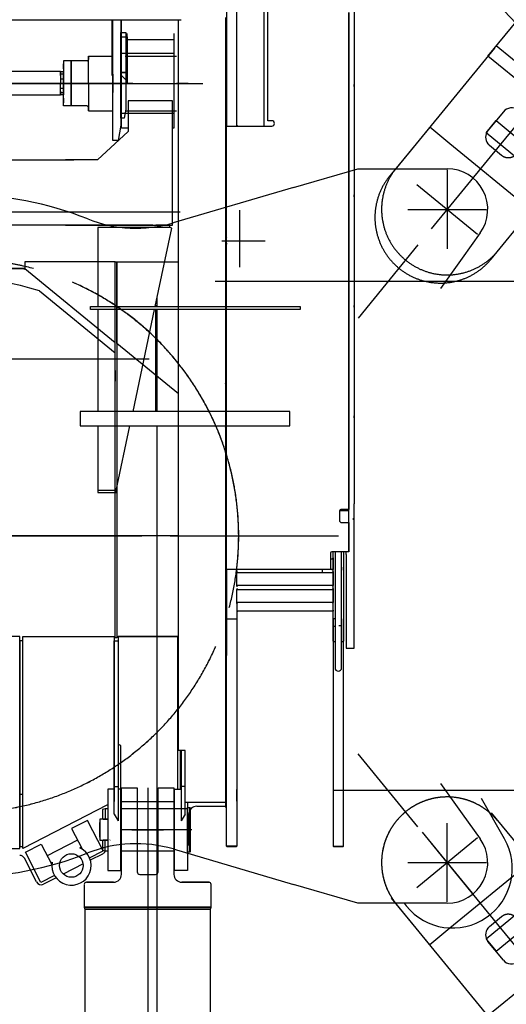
# Model space of a CAD drawing. Extents: x 8778 to 74498, y 1601 to 45347.
# Tile 24 of 52: x 49350 to 51206, y 13915 to 17668. Entities that reach past the tile are written whole.
import ezdxf

# ---------------------------------------------------------------- set-up
doc = ezdxf.new("R2010")
doc.units = 0
doc.header["$LTSCALE"] = 50
doc.header["$MEASUREMENT"] = 0
doc.linetypes.add('CENTER', pattern=[50.5, 30, -9, 2.5, -9])
doc.linetypes.add('HIDDEN', pattern=[12.6, 8.4, -4.2])
for name, color, linetype in [('11', 251, 'CONTINUOUS'), ('12', 136, 'CONTINUOUS'), ('13', 216, 'CONTINUOUS')]:
    doc.layers.add(name, color=color, linetype=linetype)

# ---------------------------------------------------------------- blocks, each defined once
blk = doc.blocks.new('*G5')
at = {"layer": '11', "color": 251, "linetype": 'HIDDEN'}
for p, q in [((51148, 14644.5), (51508.2, 14205.1)), ((50864, 14360), (51096, 14550.1)), ((51184.9, 14205.1), (50894.7, 14559.1)), ((51300.2, 14458.8), (50990.6, 14205.1)), ((50861.7, 14205.1), (50767.9, 14319.4)), ((50861.7, 14205.1), (50786.7, 14296.6)), ((51141.3, 14210.9), (51187.8, 14248.9)), ((51237, 14252), (51179.7, 14205.1))]:
    blk.add_line(p, q, dxfattribs=at)
at = {"layer": '11', "color": 251, "linetype": 'CONTINUOUS'}
for p, q in [((51157, 14240.6), (51157, 14241.1)), ((50913.5, 14141.8), (50861.7, 14205.1)), ((51160.7, 13840.3), (50861.7, 14205.1)), ((50990.6, 14205.1), (50913.5, 14141.8)), ((51179.7, 14205.1), (51128.7, 14163.2)), ((51522.2, 14187.9), (51135.5, 13871)), ((51166.7, 14116.8), (51274.4, 14205.1)), ((51128.7, 14163.2), (51166.7, 14116.8)), ((51194.5, 14082.9), (51135.8, 14154.6))]:
    blk.add_line(p, q, dxfattribs=at)
at = {"layer": '11', "color": 251, "linetype": 'CENTER'}
blk.add_line((53685.9, 11153.8), (51184.9, 14205.1), dxfattribs=at)
at = {"layer": '11', "color": 251, "linetype": 'HIDDEN'}
for centre, radius, start, end in [((50980, 14455.1), 250, 39.3383, 129.3386), ((50980, 14455.1), 250, 129.3398, -140.6582), ((51213.1, 14218), 40, 39.3402, 129.3341), ((51166.8, 14179.9), 40.1, 129.3466, 141.0981)]:
    blk.add_arc(centre, radius, start, end, dxfattribs=at)
at = {"layer": '11', "color": 251, "linetype": 'CONTINUOUS'}
for centre, start, end in [((51166.7, 14179.9), 141.1322, -140.6755), ((51225.5, 14108.3), -140.6593, -50.6618)]:
    blk.add_arc(centre, 40, start, end, dxfattribs=at)
blk = doc.blocks.new('*G7')
at = {"layer": '11', "color": 251, "linetype": 'CENTER'}
blk.add_line((53685.9, 20246.3), (51184.9, 17195.1), dxfattribs=at)
at = {"layer": '11', "color": 251, "linetype": 'CONTINUOUS'}
for p, q in [((51135.5, 17529.1), (52625, 19346.4)), ((51553.9, 17250.8), (51167.2, 17567.8)), ((51160.7, 17559.8), (50861.7, 17195.1)), ((51522.2, 17212.2), (51135.5, 17529.1)), ((51194.5, 17317.2), (51135.8, 17245.5)), ((51128.7, 17236.9), (51166.7, 17283.3)), ((51166.7, 17283.3), (51274.4, 17195.1)), ((50913.5, 17258.3), (50861.7, 17195.1)), ((50990.6, 17195.1), (50913.5, 17258.3)), ((51179.7, 17195.1), (51128.7, 17236.9)), ((51157, 17159.6), (51157, 17159.1))]:
    blk.add_line(p, q, dxfattribs=at)
at = {"layer": '11', "color": 251, "linetype": 'HIDDEN'}
for p, q in [((50861.7, 17195.1), (50767.9, 17080.7)), ((50861.7, 17195.1), (50786.7, 17103.5)), ((51184.9, 17195.1), (50894.7, 16841)), ((51300.2, 16941.3), (50990.6, 17195.1)), ((51148, 16755.6), (51508.2, 17195.1)), ((51237, 17148.1), (51179.7, 17195.1)), ((51141.3, 17189.2), (51187.8, 17151.2)), ((50864, 17040.1), (51096, 16850))]:
    blk.add_line(p, q, dxfattribs=at)
at = {"layer": '11', "color": 251, "linetype": 'CONTINUOUS'}
for centre, start, end in [((51225.5, 17291.8), 50.6618, 140.6593), ((51166.7, 17220.2), 140.6755, -141.1322)]:
    blk.add_arc(centre, 40, start, end, dxfattribs=at)
at = {"layer": '11', "color": 251, "linetype": 'HIDDEN'}
for centre, radius, start, end in [((51166.8, 17220.2), 40.1, -141.0981, -129.3466), ((51213.1, 17182.1), 40, -129.3341, -39.3402), ((50980, 16945.1), 250, 140.6582, -129.3398), ((50980, 16945.1), 250, -129.3386, -39.3383)]:
    blk.add_arc(centre, radius, start, end, dxfattribs=at)
blk = doc.blocks.new('*G8')
at = {"layer": '11', "color": 251, "linetype": 'CONTINUOUS'}
for p, q in [((54680, 16670.1), (50094.8, 16670.1)), ((54680, 14730.1), (50544.8, 14730.1))]:
    blk.add_line(p, q, dxfattribs=at)
blk = doc.blocks.new('*G79')
at = {"layer": '12', "color": 136, "linetype": 'CENTER'}
for p, q in [((50504.7, 19297.2), (50191.6, 18984.1)), ((50317.2, 18975.3), (50175.8, 19116.7)), ((50203, 18995.5), (50306.4, 19098.8)), ((50263.5, 19055.9), (50229.3, 19021.7)), ((50264.1, 19028.3), (50235.9, 19056.6)), ((50236.6, 19055.9), (50263.6, 19028.8)), ((50315.2, 18973.4), (52186.8, 16993.2)), ((52081.8, 16934.8), (52269.5, 17112.3))]:
    blk.add_line(p, q, dxfattribs=at)
at = {"layer": '12', "color": 136, "linetype": 'CONTINUOUS'}
for p, q in [((52051.6, 17526.5), (50646, 19013.6)), ((50619.2, 18679.3), (51870.5, 17355.4)), ((51943.7, 16912.6), (50579.8, 18355.6)), ((51376, 17878.6), (52134.3, 17076.3)), ((51932.4, 17413.8), (52051.6, 17526.5)), ((51870.5, 17355.4), (52012.4, 17489.4)), ((52012.4, 17489.4), (52276.1, 17210.3)), ((51870.5, 17355.4), (51933.6, 17414.9)), ((51932.4, 17413.8), (51870.5, 17355.4)), ((52134.3, 17076.3), (51870.5, 17355.4)), ((51613.8, 17257.9), (51613.6, 17257.7)), ((51613.6, 17257.7), (51616.9, 17254.3)), ((51617.7, 17257.7), (51613.8, 17257.9)), ((51613.8, 17257.9), (51617.2, 17254.6)), ((51614, 17262.8), (51613.9, 17258.3)), ((51613.9, 17258.3), (51616.9, 17257.7)), ((51614.7, 17263.5), (51614, 17262.8)), ((51614.4, 17258.7), (51614.5, 17262.6)), ((51617.3, 17258.1), (51614.4, 17258.7)), ((51614.5, 17262.6), (51615, 17263.2)), ((51615, 17263.2), (51614.7, 17263.5)), ((51619, 17258.6), (51614.7, 17262.8)), ((51616.8, 17254.2), (51615.9, 17253.3)), ((51616.6, 17252.5), (51617.6, 17253.4)), ((51616.9, 17257.7), (51617.3, 17258.1)), ((51616.9, 17254.3), (51617.9, 17255.3)), ((51621.3, 17253.7), (51617.5, 17257.5)), ((51617.9, 17255.3), (51619, 17254.2)), ((51619, 17254.2), (51617.9, 17253.1)), ((51617.9, 17253.1), (51621.2, 17249.8)), ((51621.4, 17249.9), (51618, 17253.3)), ((51621.2, 17249.8), (51621.4, 17249.9)), ((51621.4, 17249.9), (51621.5, 17253.6)), ((51621.8, 17253.6), (51621.7, 17253.5)), ((51621.7, 17252.6), (51622.1, 17253)), ((51622.1, 17249.5), (51621.7, 17252.6)), ((51622.1, 17253), (51622.6, 17250)), ((51626.7, 17249.4), (51622.1, 17249.5)), ((51622.6, 17250), (51626.5, 17249.9)), ((51627.1, 17250.5), (51622.8, 17254.7)), ((51626.5, 17249.9), (51627.1, 17250.5)), ((51627.4, 17250.1), (51626.7, 17249.4)), ((51627.1, 17250.5), (51627.4, 17250.1)), ((52276.1, 17210.3), (52134.3, 17076.3)), ((52134.3, 17076.3), (51953.4, 16905.3)), ((52048.7, 16995.3), (52049.3, 16995.9)), ((51943.4, 16912.3), (51945.1, 16914)), ((51954.5, 16901.2), (51943.4, 16912.3)), ((51947.9, 16916.6), (51949.4, 16918.1)), ((51951.4, 16913.1), (51947.9, 16916.6)), ((51949.4, 16918.1), (51953, 16914.6)), ((51953, 16914.6), (51951.4, 16913.1)), ((51954.5, 16901.2), (51952.2, 16903.5)), ((51973.6, 16920.3), (51954.5, 16901.2)), ((51973.6, 16920.3), (51954.5, 16901.2)), ((51957.7, 16909.4), (51958.4, 16908.7)), ((51958.1, 16909), (51972.2, 16921.7)), ((51958.4, 16908.7), (51971.8, 16922.1)), ((51971.8, 16922.1), (51973.6, 16920.3)), ((51972.2, 16921.7), (51974.3, 16923.8)), ((51972.2, 16921.7), (51973.6, 16920.3))]:
    blk.add_line(p, q, dxfattribs=at)
for points in [[(51618, 17258), (51617.7, 17257.7)], [(51621.5, 17253.6), (51621.6, 17254)]]:
    blk.add_lwpolyline(points, dxfattribs=at)
for centre, radius in [((51547, 17713.7), 3.1), ((51528.8, 17696.5), 9), ((51821.7, 17423), 3), ((51803.6, 17405.8), 9), ((51894.7, 17309.4), 9)]:
    blk.add_circle(centre, radius, dxfattribs=at)
for start, end in [(-163.8974, -140.0187), (-135, -109.3343)]:
    blk.add_arc((51625.1, 17261), 12, start, end, dxfattribs=at)
blk = doc.blocks.new('*G213')
at = {"layer": '12', "color": 136, "linetype": 'CONTINUOUS'}
for p, q in [((49838, 14640.1), (49838, 14520.1)), ((49778, 14580.1), (49898, 14580.1))]:
    blk.add_line(p, q, dxfattribs=at)
blk = doc.blocks.new('*G210')
at = {"layer": '12', "color": 136, "linetype": 'CONTINUOUS'}
for p, q in [((50625, 17878.6), (50625, 15822.2)), ((50138, 17772.7), (50138, 17262.7)), ((50178, 17262.7), (50178, 17772.7)), ((50281.6, 17262.7), (50281.6, 17772.7)), ((50296.5, 17282.7), (50296.5, 17760.7)), ((50605, 15801.4), (50605, 17695.2)), ((50605, 17695.2), (50605, 15801.4)), ((48292, 17668.1), (49966, 17668.1)), ((49703, 17455.6), (49703, 17668.1)), ((49705, 17207.1), (49705, 17668.1)), ((49735, 17668.1), (49735, 17266.1)), ((49737, 17668.1), (49737, 17455.6)), ((49955, 14882.4), (49955, 17668.1)), ((50134.5, 17675.8), (50134.5, 14684.6)), ((49735, 17467), (49735, 17619.1)), ((49735, 17619.1), (49755, 17619.1)), ((49755, 17619.1), (49755, 17467)), ((49612, 17529.6), (49617, 17529.6)), ((49612, 17425.1), (49612, 17529.6)), ((49612, 17529.6), (49612, 17516.1)), ((49617, 17529.6), (49705, 17529.6)), ((49752.1, 17529.6), (49948, 17529.6)), ((49546, 17511.1), (49517, 17511.1)), ((49517, 17511.1), (49517, 17425.1)), ((49517, 17481.2), (49517, 17499.2)), ((49546, 17425.1), (49546, 17511.1)), ((49607, 17511.1), (49546, 17511.1)), ((49546, 17511.1), (49546, 17425.1)), ((49505, 17470.1), (49160, 17470.1)), ((49505, 17455.1), (49505, 17470.1)), ((49517, 17469.1), (49505, 17469.1)), ((49505, 17469.1), (49505, 17425.1)), ((49505, 17459.8), (49505, 17444.2)), ((49517, 17461), (49506.2, 17461)), ((49517, 17425.1), (49517, 17469.1)), ((49517, 17443), (49517, 17461)), ((49703, 17464.1), (49705, 17464.1)), ((49705, 17455.6), (49703, 17455.6)), ((49705, 17385.1), (49705, 17465.1)), ((49705, 17460.1), (49705, 17390.1)), ((49755, 17467), (49735, 17467)), ((49735, 17292.1), (49735, 17467)), ((49735, 17467), (49755, 17467)), ((49735, 17464.1), (49737, 17464.1)), ((49737, 17455.6), (49735, 17455.6)), ((49735.2, 17458), (49755, 17438.9)), ((49755, 17467), (49755, 17327.1)), ((49505, 17381.1), (49505, 17425.1)), ((49506.2, 17443), (49517, 17443)), ((49517, 17339.1), (49517, 17425.1)), ((49517, 17425.1), (49517, 17381.1)), ((49546, 17425.1), (49546, 17339.1)), ((49546, 17339.1), (49546, 17425.1)), ((49612, 17425.1), (49612, 17320.5)), ((50625, 17413.9), (50625, 17421.1)), ((49505, 17380.1), (49160, 17380.1)), ((49505, 17390.3), (49505, 17405.9)), ((49505, 17395.1), (49505, 17380.1)), ((49517, 17381.1), (49505, 17381.1)), ((49506.2, 17407.1), (49517, 17407.1)), ((49517, 17389.1), (49506.2, 17389.1)), ((49517, 17407.1), (49517, 17389.1)), ((49517, 17368.9), (49517, 17350.9)), ((49546, 17339.1), (49517, 17339.1)), ((49607, 17339.1), (49546, 17339.1)), ((49612, 17320.5), (49612, 17334.1)), ((49612, 17320.5), (49617, 17320.5)), ((49617, 17320.5), (49705, 17320.5)), ((49755, 17327.1), (49748.8, 17292.1)), ((49752.1, 17320.5), (49948, 17320.5)), ((49735, 17266.1), (49725, 17207.1)), ((49748.8, 17292.1), (49735, 17292.1)), ((50181.5, 17262.7), (50178, 17266.2)), ((50178, 17266.2), (50178, 17262.7)), ((50311.5, 17282.7), (50296.5, 17282.7)), ((50138, 15572.7), (50138, 17262.7)), ((50138, 17262.7), (50311.5, 17262.7)), ((50178, 17262.7), (50181.5, 17262.7)), ((50178, 17262.7), (50311.5, 17262.7)), ((49725, 17207.1), (49705, 17207.1)), ((50138, 16967.9), (50134.5, 16970.7)), ((50138, 16967.9), (50134.5, 16970.7)), ((50625, 16992.9), (50625, 17000.1)), ((48305, 16935.2), (49962, 16935.2)), ((50134.5, 16910.1), (50138, 16910.1)), ((50138, 16902.1), (50134.5, 16902.1)), ((50134.5, 16853.1), (50138, 16853.1)), ((50138, 16848.1), (50134.5, 16848.1)), ((50138, 16802.1), (50134.5, 16802.1)), ((50134.5, 16797.1), (50138, 16797.1)), ((49714.5, 16744.4), (49369.5, 16744.4)), ((49369.5, 16744.4), (49369.5, 16720)), ((49714.5, 16720), (49714.5, 16744.4)), ((49714.5, 15312.1), (49714.5, 16744.4)), ((49714.5, 16744.4), (49720.5, 16744.4)), ((49720.5, 16433.2), (49720.5, 16744.4)), ((49720.5, 16744.4), (49955, 16744.4)), ((49720.5, 16744.4), (49720.5, 15312.1)), ((49369.5, 16720), (48890.5, 16720)), ((48890.5, 16720), (49369.5, 16720)), ((49365.7, 16715.3), (49369.5, 16720)), ((49369.5, 16720), (49714.5, 16438.1)), ((49369.5, 16720), (49714.5, 16438.1)), ((49714.5, 16438.1), (49714.5, 16720)), ((50134.5, 16732.7), (50138, 16732.7)), ((50134.5, 16716.7), (50138, 16718.2)), ((49425, 16634.6), (49714.4, 16398.2)), ((50138, 16652.7), (50134.5, 16652.7)), ((50134.5, 16642.7), (50138, 16642.7)), ((50625, 16571.8), (50625, 16579.1)), ((50134.5, 16444.8), (50134.5, 16282.2)), ((49955, 16241.6), (49720.5, 16433.2)), ((49720.5, 16425.5), (49720.5, 15317.1)), ((49714.5, 16330.4), (49714.5, 16290.4)), ((50134.5, 16292), (50134.5, 16285.8)), ((50134.5, 16285.8), (50134.5, 16161.9)), ((50625, 16150.8), (50625, 16158.1)), ((50137.9, 16112.7), (50134.5, 16116.1)), ((50138, 16112.7), (50134.5, 16112.7)), ((50134.5, 16112.7), (50137.9, 16112.7)), ((50134.5, 15932.7), (50138, 15932.7)), ((50137.9, 15932.7), (50134.5, 15929.2)), ((50134.5, 15932.7), (50137.9, 15932.7)), ((50134.5, 15857.3), (50134.5, 14684.6)), ((50605, 15801.4), (50575, 15801.4)), ((50605, 15752), (50605, 15801.4)), ((50625, 15629.5), (50625, 15822.2)), ((50570, 15797), (50605, 15797)), ((50570, 15796.4), (50570, 15769)), ((50570, 15769), (50570, 15757)), ((50607, 15801), (50605, 15801)), ((50605, 15797), (50607, 15797)), ((50623, 15761.8), (50623, 15768.1)), ((50575, 15752), (50605, 15752)), ((50605, 15639.2), (50605, 15752)), ((50605, 15752), (50605, 15639.2)), ((50625, 15729.8), (50625, 15737)), ((49674.5, 15701.1), (49674.5, 15699.1)), ((49714.5, 15672.1), (49714.5, 15702.1)), ((50535, 15634.2), (50535, 15572.7)), ((50545, 15639.2), (50540, 15639.2)), ((50541.5, 15612.7), (50545, 15616.2)), ((50545, 15299), (50545, 15639.2)), ((50605, 15639.2), (50545, 15639.2)), ((50545, 15616.2), (50545, 15612.7)), ((50552.5, 15639.2), (50552.5, 15196.9)), ((50577.5, 15196.9), (50577.5, 15639.2)), ((50585, 15639.2), (50585, 15299)), ((50595, 15629.5), (50595, 15639.2)), ((50595, 15629.5), (50595, 15272.4)), ((50625, 15272.4), (50625, 15629.5)), ((50535, 15612.7), (50545, 15612.7)), ((50545, 15612.7), (50541.5, 15612.7)), ((50545, 15612.7), (50545, 15572.7)), ((50585, 15569.3), (50585, 15580.5)), ((50585, 15570.1), (50585, 15579.7)), ((50138, 15572.7), (50138, 15244.6)), ((50535, 15572.7), (50138, 15572.7)), ((50181.5, 15572.7), (50178, 15569.1)), ((50178, 15569.1), (50178, 15572.7)), ((50178, 15572.7), (50181.5, 15572.7)), ((50535, 15572.7), (50178, 15572.7)), ((50181.5, 15561.2), (50178, 15564.8)), ((50178, 15564.8), (50178, 15561.2)), ((50178, 15561.2), (50181.5, 15561.2)), ((50178, 15511.2), (50178, 15561.2)), ((50178, 15561.2), (50545, 15561.2)), ((50503, 15567.2), (50503, 15565.1)), ((50545, 15572.7), (50535, 15572.7)), ((50541.5, 15572.7), (50545, 15569.1)), ((50545, 15572.7), (50541.5, 15572.7)), ((50541.5, 15561.2), (50545, 15564.8)), ((50545, 15561.2), (50541.5, 15561.2)), ((50545, 15569.1), (50545, 15572.7)), ((50545, 15564.8), (50545, 15561.2)), ((50545, 15561.2), (50545, 15511.2)), ((50181.5, 15511.2), (50178, 15507.7)), ((50178, 15507.7), (50178, 15511.2)), ((50178, 15511.2), (50181.5, 15511.2)), ((50545, 15511.2), (50178, 15511.2)), ((50541.5, 15511.2), (50545, 15507.7)), ((50545, 15511.2), (50541.5, 15511.2)), ((50545, 15507.7), (50545, 15511.2)), ((50181.5, 15496.4), (50178, 15499.9)), ((50178, 15499.9), (50178, 15496.4)), ((50178, 15496.4), (50181.5, 15496.4)), ((50178, 15446.4), (50178, 15496.4)), ((50178, 15496.4), (50545, 15496.4)), ((50541.5, 15496.4), (50545, 15499.9)), ((50545, 15496.4), (50541.5, 15496.4)), ((50545, 15499.9), (50545, 15496.4)), ((50545, 15496.4), (50545, 15446.4)), ((50181.5, 15446.4), (50178, 15442.9)), ((50178, 15442.9), (50178, 15446.4)), ((50178, 15446.4), (50181.5, 15446.4)), ((50545, 15446.4), (50178, 15446.4)), ((50178, 15446.4), (50178, 14517.6)), ((50541.5, 15446.4), (50545, 15442.9)), ((50545, 15446.4), (50541.5, 15446.4)), ((50545, 15442.9), (50545, 15446.4)), ((50181.5, 15413.2), (50178, 15416.7)), ((50178, 15416.7), (50178, 15413.2)), ((50178, 15413.2), (50181.5, 15413.2)), ((50178, 15413.2), (50178, 15410.5)), ((50545, 15413.2), (50178, 15413.2)), ((50541.5, 15413.2), (50545, 15416.7)), ((50545, 15413.2), (50541.5, 15413.2)), ((50545, 15416.7), (50545, 15413.2)), ((50545, 15410.5), (50545, 15413.2)), ((50545, 15373.2), (50545, 15410.5)), ((50138, 15384.1), (50178, 15384.1)), ((50138, 14517.6), (50138, 15384.1)), ((50552.5, 15384.1), (50545, 15384.1)), ((50545, 15384.1), (50545, 14517.6)), ((50551, 15357.3), (50551, 15353.3)), ((50579, 15357.3), (50566.5, 15357.3)), ((50585, 14517.6), (50585, 15384.1)), ((49350, 15317.1), (48910, 15317.1)), ((49350, 14509.2), (49350, 15317.1)), ((49362, 14516.1), (49362, 15317.1)), ((49362, 15317.1), (49710, 15317.1)), ((49710, 15317.1), (49710, 14687.9)), ((49720.5, 15317.1), (49955, 15317.1)), ((49955, 15317.1), (49725, 15317.1)), ((49725, 15317.1), (49725, 14735.1)), ((49953.4, 14735.1), (49953.4, 15317.1)), ((50545, 15304.7), (50545, 15344.7)), ((50625, 15308.7), (50625, 15316)), ((49350, 15300.1), (49350, 14516.1)), ((49362, 15300.1), (49350, 15300.1)), ((49362, 14516.1), (49362, 15300.1)), ((49710, 14639.1), (49710, 15300.1)), ((49710, 15300.1), (49725, 15300.1)), ((49717.5, 15312.1), (49714.5, 15312.1)), ((49720.5, 15312.1), (49717.5, 15312.1)), ((49725, 15300.1), (49725, 14614.5)), ((50545, 15299), (50545, 15299)), ((50552.5, 15297), (50547, 15297)), ((50582.1, 15297), (50577.5, 15297)), ((50583, 15297), (50582.1, 15297)), ((50585, 15301.4), (50585, 15312.5)), ((50585, 15302.2), (50585, 15311.7)), ((50595, 15272.4), (50625, 15272.4)), ((49735.1, 14901.2), (49725, 14905.6)), ((49735.1, 14735.1), (49735.1, 14901.2)), ((49980.5, 14882.4), (49955, 14882.4)), ((49963.5, 14735.1), (49963.5, 14882.4)), ((49965.5, 14882.4), (49965.5, 14614.5)), ((49980.5, 14684.6), (49980.5, 14882.4)), ((50134.5, 14773.7), (50134.5, 14684.6)), ((50134.5, 14750.5), (50134.5, 14744.8)), ((50585, 14665.6), (50585, 14765.6)), ((49350, 14715.7), (49362, 14715.7)), ((49710, 14735.1), (49686, 14735.1)), ((49686, 14735.1), (49686, 14425.1)), ((49710, 14745.4), (49725, 14745.4)), ((49736, 14735.1), (49725, 14735.1)), ((49736, 14425.1), (49736, 14735.1)), ((49738, 14410.1), (49738, 14740.1)), ((49738, 14740.1), (49798, 14740.1)), ((49798, 14740.1), (49798, 14580.1)), ((49878, 14420.1), (49878, 14740.1)), ((49878, 14740.1), (49938, 14740.1)), ((49938, 14740.1), (49938, 14410.1)), ((49940, 14425.1), (49940, 14735.1)), ((49940, 14735.1), (49965.5, 14735.1)), ((49980.5, 14745.4), (49965.5, 14745.4)), ((50178, 14736.7), (50178, 14733.2)), ((50178, 14693.2), (50178, 14733.2)), ((49736, 14687.9), (49940, 14687.9)), ((49980.5, 14639.1), (49980.5, 14684.6)), ((50134.5, 14684.6), (49980.5, 14684.6)), ((49990, 14684.6), (49990, 14425.1)), ((50134.5, 14684.6), (50134.5, 14665.6)), ((50178, 14689.6), (50178, 14693.2)), ((49685, 14675), (49362, 14509.2)), ((49676, 14660.1), (49666, 14657.4)), ((49666, 14657.4), (49666, 14622.1)), ((49686, 14660.1), (49676, 14660.1)), ((49676, 14660.1), (49676, 14620.1)), ((49710, 14639.1), (49725, 14614.5)), ((49940, 14660.1), (49736, 14660.1)), ((49990, 14660.1), (49940, 14660.1)), ((49980.5, 14639.1), (49965.5, 14614.5)), ((49990, 14580.1), (49990, 14665.1)), ((49990, 14665.1), (49999, 14665.1)), ((49990, 14500.1), (49990, 14660.1)), ((49995.5, 14522.4), (49995.5, 14639.6)), ((49999, 14665.1), (50000, 14664.1)), ((49999, 14495.1), (49999, 14665.1)), ((50000, 14664.1), (50000, 14496.1)), ((50025.5, 14669.6), (50134.5, 14669.6)), ((49608.2, 14615.9), (49547.7, 14584.8)), ((49667.6, 14500.2), (49608.2, 14615.9)), ((49686, 14620.1), (49655, 14620.1)), ((49655, 14620.1), (49655, 14540.1)), ((49655, 14580.1), (49655, 14608.1)), ((49666, 14622.1), (49668, 14620.1)), ((49668, 14620.1), (49686, 14620.1)), ((49547.7, 14584.8), (49587.7, 14506.9)), ((49655, 14552.1), (49655, 14580.1)), ((49798, 14580.1), (49798, 14420.1)), ((49990, 14495.1), (49990, 14580.1)), ((49371.6, 14494.3), (49432, 14525.4)), ((49432, 14525.4), (49472.1, 14447.5)), ((49570.5, 14540.3), (49454.9, 14480.9)), ((49655, 14540.1), (49686, 14540.1)), ((49668, 14540.1), (49666, 14538.1)), ((49666, 14538.1), (49666, 14502.7)), ((49686, 14540.1), (49668, 14540.1)), ((49676, 14500.1), (49676, 14540.1)), ((49693.7, 14540.1), (49695, 14541.1)), ((48910, 14509.2), (49350, 14509.2)), ((49350, 14516.1), (49362, 14516.1)), ((49362, 14509.2), (49362, 14516.1)), ((49430.9, 14378.7), (49371.6, 14494.3)), ((49579.8, 14511.3), (49584.3, 14513.7)), ((49615.8, 14473.6), (49667.6, 14500.2)), ((49666, 14502.7), (49676, 14500.1)), ((49676, 14500.1), (49686, 14500.1)), ((49736, 14500.1), (49940, 14500.1)), ((49990, 14522.4), (49995.5, 14522.4)), ((49999, 14495.1), (49990, 14495.1)), ((50000, 14496.1), (49999, 14495.1)), ((50178, 14517.6), (50138, 14517.6)), ((50138.2, 14517.6), (50141, 14514.8)), ((50141, 14517.6), (50138.2, 14517.6)), ((50141, 14514.8), (50141, 14517.6)), ((50141, 14514.6), (50141, 14517.6)), ((50141, 14517.6), (50175, 14517.6)), ((50175, 14514.6), (50141, 14514.6)), ((50177.8, 14517.6), (50175, 14514.8)), ((50175, 14514.8), (50175, 14517.6)), ((50175, 14517.6), (50177.8, 14517.6)), ((50175, 14517.6), (50175, 14514.6)), ((50545, 14517.6), (50585, 14517.6)), ((50545.2, 14517.6), (50548, 14514.8)), ((50548, 14517.6), (50545.2, 14517.6)), ((50548, 14514.8), (50548, 14517.6)), ((50548, 14514.6), (50548, 14517.6)), ((50548, 14517.6), (50582, 14517.6)), ((50582, 14514.6), (50548, 14514.6)), ((50584.8, 14517.6), (50582, 14514.8)), ((50582, 14514.8), (50582, 14517.6)), ((50582, 14517.6), (50584.8, 14517.6)), ((50582, 14517.6), (50582, 14514.6)), ((49414, 14381.2), (49367.6, 14471.6)), ((49468.5, 14454.2), (49473, 14456.5)), ((49665.1, 14487.7), (49619.2, 14464.1)), ((49990, 14463.3), (49990, 14433.3)), ((49591.6, 14449.9), (49516.1, 14411.1)), ((49686, 14425.1), (49736, 14425.1)), ((49990, 14425.1), (49940, 14425.1)), ((49482.7, 14405.3), (49430.9, 14378.7)), ((49488.5, 14396.9), (49440.9, 14372.5)), ((49604, 14380.1), (49708, 14380.1)), ((49708, 14380.1), (49604, 14380.1)), ((49808, 14410.1), (49868, 14410.1)), ((49968, 14380.1), (50072, 14380.1)), ((50072, 14380.1), (49968, 14380.1)), ((50058, 14380.1), (49988, 14380.1)), ((50058, 14380.1), (49988, 14380.1)), ((49596, 14372.1), (49596, 14285.1)), ((49596, 14368.2), (49596, 14322.2)), ((50080, 14285.1), (50080, 14372.1)), ((49596, 14285.1), (50080, 14285.1)), ((49606, 14285.1), (49596, 14285.1)), ((49596, 14285.1), (49598, 14277.1)), ((49606, 14277.1), (49598, 14277.1)), ((49598, 14277.1), (49598, 13224.8)), ((49598, 14277.1), (49606, 14277.1)), ((50080, 14285.1), (49606, 14285.1)), ((50078, 14277.1), (49606, 14277.1)), ((49606, 14277.1), (50078, 14277.1)), ((50078, 14277.1), (50080, 14285.1)), ((50078, 9849.2), (50078, 14277.1))]:
    blk.add_line(p, q, dxfattribs=at)
at = {"layer": '12', "color": 136, "linetype": 'CENTER'}
for p, q in [((49781.1, 17425.1), (48467.3, 17425.1)), ((49719.7, 17425.1), (49764.3, 17425.1)), ((49993, 17425.1), (49948, 17425.1)), ((50190, 16724.5), (50190, 16941.8)), ((50190, 16750.1), (50190, 16900.1)), ((50120.5, 16825.1), (50265, 16825.1)), ((50134.5, 16825.1), (50286.2, 16825.1)), ((48305, 15700.1), (49955, 15700.1)), ((49955, 15700.1), (49130, 15700.1)), ((49838, 14740.1), (49838, 14580.1)), ((49938, 14580.1), (49738, 14580.1)), ((49838, 14580.1), (49838, 9450.1)), ((50006, 14580.1), (49935.5, 14580.1))]:
    blk.add_line(p, q, dxfattribs=at)
at = {"layer": '12', "color": 136, "linetype": 'CONTINUOUS'}
for points in [[(49506.2, 17461), (49506, 17461), (49505.8, 17461), (49505.7, 17460.9), (49505.5, 17460.8), (49505.3, 17460.7), (49505.2, 17460.5), (49505.1, 17460.4), (49505.1, 17460.2), (49505, 17460), (49505, 17459.8)], [(50503, 15565.1), (50503, 15564.7), (50503, 15564.3), (50503, 15563.9), (50503, 15563.5), (50503, 15563.1), (50503, 15562.8), (50503, 15562.4), (50503, 15562), (50503, 15561.6), (50503, 15561.2)], [(49675.3, 14500.2), (49675.3, 14499), (49675.1, 14497.7), (49674.6, 14496.4), (49673.9, 14495), (49672.9, 14493.6), (49671.7, 14492.3), (49670.3, 14491), (49668.7, 14489.8), (49667, 14488.7), (49665.1, 14487.7)]]:
    blk.add_lwpolyline(points, dxfattribs=at)
blk.add_circle((49547, 14443.9), 45, dxfattribs=at)
for centre, radius, start, end in [((49607, 17516.1), 5, -90, -0.035), ((49506.2, 17444.2), 1.2, 180, -90.1454), ((49506.2, 17405.9), 1.2, 90, 179.8546), ((49506.2, 17390.3), 1.2, 180, -89.7084), ((49607, 17334.1), 5, 0, 90.0699), ((50311.5, 17272.7), 10, 0, 90.0175), ((50311.5, 17272.7), 10, -90, 0), ((50190, 16825.1), 54, 164.4371, 179.9987), ((50190, 16825.1), 54, 180, -164.4348), ((50189.9, 16825.1), 53.2, 167.6387, -179.998), ((50190, 16825.1), 53.2, 180, -167.6441), ((49130, 15700), 980, 72.481, 107.5178), ((48862.5, 15546.2), 1469.5, 29.7804, 30.0533), ((50149.1, 15973.1), 16.9, -149.9774, -131.1836), ((50575, 15796.4), 5, 90, 180), ((50575, 15757), 5, 180, -89.965), ((50540, 15634.2), 5, 90, -179.965), ((50513, 15567.2), 10, 146.9505, 179.984), ((50547, 15299), 2, 180, -89.9125), ((50583, 15299), 2, -90, 0.0876), ((50565, 15196.9), 12.5, 180, -90.042), ((50565, 15196.9), 12.5, -90, 0.014), ((50025.5, 14639.6), 30, 90, -179.9942), ((49547, 14443.9), 75, 170.3159, 64.0543), ((49349.8, 14462.4), 20, 27.1696, 89.9984), ((49808, 14420.1), 10, 180, -90.0175), ((49868, 14420.1), 10, -90, 0.035), ((49431.8, 14390.3), 20, -152.7955, -62.8346), ((49604, 14372.1), 8, 90, 179.9781), ((49708, 14410.1), 30, -90, 0), ((49968, 14410.1), 30, 180, -89.9942), ((50072, 14372.1), 8, 0, 89.9563)]:
    blk.add_arc(centre, radius, start, end, dxfattribs=at)
at = {"layer": '12', "color": 136, "linetype": 'CENTER'}
for start, end in [(74.9995, 162.2004), (-14.9981, 75.002), (-105.0001, -15.0006)]:
    blk.add_arc((49130, 15700.1), 1055, start, end, dxfattribs=at)
at = {"layer": '12', "color": 136, "linetype": 'CONTINUOUS'}
blk.add_blockref('*G213', (0, 0), dxfattribs=at)
blk = doc.blocks.new('*G220')
at = {"layer": '13', "color": 216, "linetype": 'CONTINUOUS'}
for p, q in [((49760, 17602.6), (49760, 17615.1)), ((49760, 17602.6), (49760, 17615.1)), ((49938, 17615.1), (49938, 17435.1)), ((49938, 17615.1), (49938, 17435.1)), ((49738, 17255.1), (49738, 17602.6)), ((49738, 17602.6), (49760, 17602.6)), ((49738, 17255.1), (49738, 17602.6)), ((49738, 17602.6), (49760, 17602.6)), ((49760, 17602.6), (49760, 17425.1)), ((49760, 17602.6), (49760, 17425.1)), ((49760, 17592.7), (49938, 17592.7)), ((49760, 17592.7), (49938, 17592.7)), ((49760, 17425.1), (49738, 17425.1)), ((49760, 17425.1), (49738, 17425.1)), ((49938, 17435.1), (49938, 17255.1)), ((49938, 17435.1), (49938, 17255.1)), ((49933, 17359.1), (49763, 17359.1)), ((49763, 17359.1), (49763, 17241.3)), ((49933, 16885.1), (49933, 17359.1)), ((49763, 17241.3), (49647, 17133.4)), ((49763, 17255.1), (49738, 17255.1)), ((49763, 17255.1), (49738, 17255.1)), ((49938, 17255.1), (49933, 17255.1)), ((49938, 17255.1), (49933, 17255.1)), ((49130, 17133.4), (49556.9, 17133.4)), ((49647, 17133.4), (49525, 17133.4)), ((49858, 16885.1), (49130, 16885.1)), ((49525, 16885.1), (49933, 16885.1)), ((49922.5, 16875.3), (49648, 16875.3)), ((49648, 16875.3), (49648, 16575.1)), ((49867.1, 16575.1), (49930.4, 16873.6)), ((49923, 16885.1), (49869, 16885.1)), ((49923, 16885.1), (49869, 16885.1)), ((49930.4, 16873.6), (49922.5, 16875.3)), ((49923, 16875), (49923, 16885.1)), ((49923, 16875), (49923, 16885.1)), ((49874, 16575.1), (49874, 16607.8)), ((49619.5, 16575.1), (50419.5, 16575.1)), ((49619.5, 16563.1), (49619.5, 16575.1)), ((50419.5, 16563.1), (49619.5, 16563.1)), ((49648, 16563.1), (49648, 16175.1)), ((49782.2, 16175.1), (49864.5, 16563.1)), ((49868, 16579.5), (49868, 16575.1)), ((49868, 16563.1), (49868, 16175.1)), ((49874, 16175.1), (49874, 16563.1)), ((50419.5, 16575.1), (50419.5, 16563.1)), ((50380, 16175.1), (49580, 16175.1)), ((49580, 16175.1), (49580, 16120.1)), ((50380, 16120.1), (50380, 16175.1)), ((49580, 16120.1), (50380, 16120.1)), ((49648, 16120.1), (49648, 15875.2)), ((49718.3, 15873.6), (49770.5, 16120.1)), ((49874, 7563.1), (49874, 16120.1)), ((49648, 15875.2), (49710.4, 15875.2)), ((49648, 15875.2), (49648, 15865.2)), ((49648, 15865.2), (49718.3, 15865.2)), ((49710.4, 15875.2), (49718.3, 15873.6)), ((49718.3, 15865.2), (49718.3, 15873.6))]:
    blk.add_line(p, q, dxfattribs=at)
at = {"layer": '13', "color": 216, "linetype": 'HIDDEN'}
for p, q in [((49738, 17540.1), (49938, 17540.1)), ((49738, 17540.1), (49938, 17540.1)), ((49938, 17310.1), (49738, 17310.1)), ((49938, 17310.1), (49738, 17310.1))]:
    blk.add_line(p, q, dxfattribs=at)
at = {"layer": '13', "color": 216, "linetype": 'CENTER'}
for p, q in [((48276.4, 17425.1), (50039.5, 17425.1)), ((48562, 17425.1), (49698, 17425.1)), ((49698, 17425.1), (50048, 17425.1)), ((48343, 16375.1), (49962.6, 16375.1))]:
    blk.add_line(p, q, dxfattribs=at)

msp = doc.modelspace()

# ---------------------------------------------------------------- linework, layer by layer
at = {"layer": '11', "color": 251, "linetype": 'CONTINUOUS'}
for p, q in [((51157, 17159.6), (51157, 17159.1)), ((50393.9, 17028), (50639.6, 17100.1)), ((50639.6, 17100.1), (50809.7, 17100.1)), ((50809.7, 17100.1), (50980, 17100.1)), ((50393.9, 17028), (49934.7, 16893.3)), ((51106.2, 16855), (51037.9, 16759.4)), ((51037.9, 16759.4), (50955, 16643.3)), ((50955, 14756.8), (51037.9, 14640.7)), ((51198.9, 14545.3), (51111.7, 14698.9)), ((51037.9, 14640.7), (51106.2, 14545.1)), ((49934.7, 14506.8), (50393.9, 14372.1)), ((50639.6, 14300.1), (50393.9, 14372.1)), ((50809.7, 14300.1), (50639.6, 14300.1)), ((50980, 14300.1), (50809.7, 14300.1)), ((50816, 14300.1), (50824.3, 14289.8))]:
    msp.add_line(p, q, dxfattribs=at)
at = {"layer": '11', "color": 251, "linetype": 'HIDDEN'}
for p, q in [((50767.9, 17080.7), (50761.3, 17072.6)), ((50868.9, 16809.5), (50640.4, 16530.7)), ((50868.9, 14590.7), (50640.4, 14869.4)), ((50884.9, 14571.1), (51075.1, 14339)), ((50864, 14360), (51096, 14550.1))]:
    msp.add_line(p, q, dxfattribs=at)
at = {"layer": '11', "color": 251, "linetype": 'CENTER'}
for p, q in [((50980, 17095.1), (50980, 16795.1)), ((50830, 16945.1), (51130, 16945.1)), ((47398.9, 15700.1), (50566, 15700.1)), ((49702.6, 15700.1), (49515.1, 15700.1)), ((49515.1, 15700.1), (49702.6, 15700.1)), ((49794.3, 15700.1), (49816, 15700.1)), ((50980, 14305.1), (50980, 14605.1)), ((50830, 14455.1), (51130, 14455.1))]:
    msp.add_line(p, q, dxfattribs=at)
at = {"layer": '11', "color": 251, "linetype": 'CONTINUOUS'}
msp.add_lwpolyline([(49652.3, 17150.1), (49652.1, 17150.5)], dxfattribs=at)
for centre, radius, start, end in [((50980, 16945.1), 155, -35.5235, 89.9991), ((49130, 15700.1), 1300, 68.3537, 111.6497), ((49794, 17373.1), 500, -111.6462, -73.6516), ((49794, 14027), 500, 73.6553, 111.6497), ((51001, 14433.1), 227.5, -140.9671, 29.5757), ((50980, 14455.1), 155, -90, 35.5229), ((49130, 15700.1), 1300, -90, -68.352)]:
    msp.add_arc(centre, radius, start, end, dxfattribs=at)
at = {"layer": '11', "color": 251, "linetype": 'HIDDEN'}
for centre, start, end in [((50954.6, 16914.1), 140.6587, -129.3403), ((50954.6, 16914.1), -129.3389, -39.3379), ((50980, 14455.1), 39.3409, 129.3407), ((50980, 14455.1), 129.3395, -140.6625)]:
    msp.add_arc(centre, 250, start, end, dxfattribs=at)
at = {"layer": '11', "color": 251, "linetype": 'CENTER'}
for start, end in [(76.151, 165.0019), (-15.0003, 72.2003), (-104.9981, -14.9981)]:
    msp.add_arc((49130, 15700.1), 1055, start, end, dxfattribs=at)

# ---------------------------------------------------------------- block references
at = {"layer": '11', "color": 251, "linetype": 'CONTINUOUS'}
for name in ['*G7', '*G8', '*G5']:
    msp.add_blockref(name, (0, 0), dxfattribs=at)
at = {"layer": '12', "color": 136, "linetype": 'CONTINUOUS'}
for name in ['*G210', '*G79']:
    msp.add_blockref(name, (0, 0), dxfattribs=at)
at = {"layer": '13', "color": 216, "linetype": 'CONTINUOUS'}
msp.add_blockref('*G220', (0, 0), dxfattribs=at)

doc.saveas('drawing.dxf')
